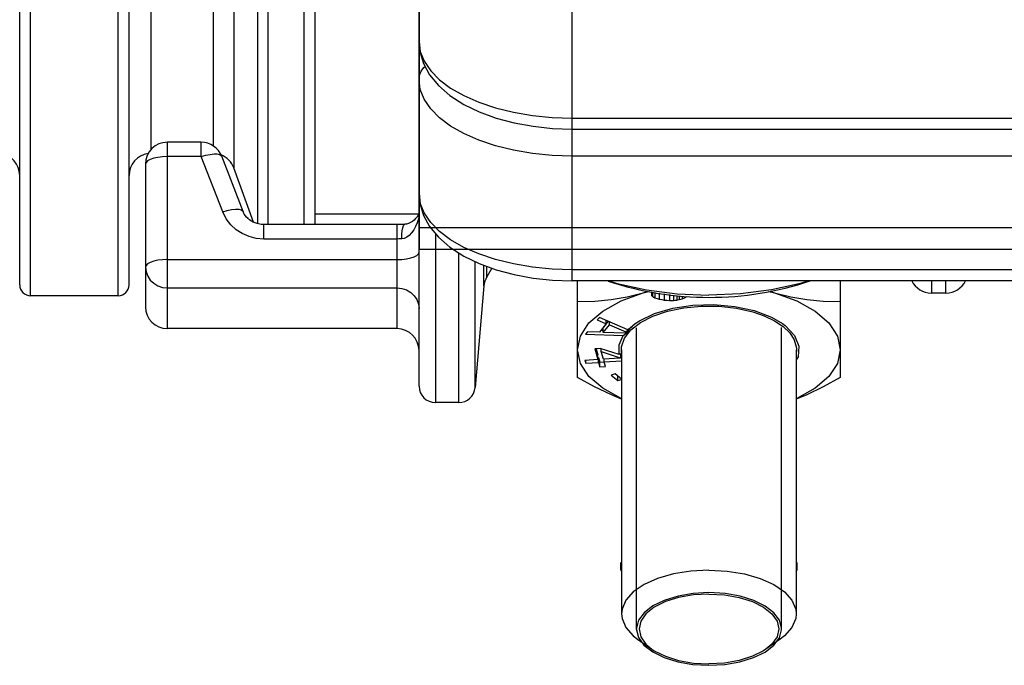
# Model space of a CAD drawing. Header units: millimetres. Extents: x 17 to 597, y 16 to 406.
# Tile 56 of 60: x 456 to 519, y 170 to 212. Entities that reach past the tile are written whole.
import ezdxf

# ---------------------------------------------------------------- set-up
doc = ezdxf.new("R2010")
doc.units = ezdxf.units.MM
doc.header["$LTSCALE"] = 32.67
doc.layers.get('0').update_dxf_attribs({"linetype": 'CONTINUOUS'})
for name, color, linetype in [('02___PRT_ALL_AXES', 7, 'CONTINUOUS'), ('AXES', 7, 'CONTINUOUS'), ('CHAMFERS', 7, 'CONTINUOUS'), ('ROUNDS', 7, 'CONTINUOUS'), ('SURFS', 7, 'CONTINUOUS')]:
    doc.layers.add(name, color=color, linetype=linetype)

msp = doc.modelspace()

# ---------------------------------------------------------------- linework, layer by layer
at = {"color": 7, "linetype": 'Continuous'}
for p, q in [((463.277377, 194.813055), (463.277377, 267.147399)), ((456.277377, 194.813055), (456.277377, 266.649812)), ((475.177377, 198.666144), (475.177377, 251.475469)), ((471.240851, 198.8124), (469.974423, 202.291883)), ((486.483782, 195.878186), (486.161793, 195.320485)), ((485.979556, 194.742503), (485.411233, 188.246542)), ((491.977377, 188.893102), (491.977377, 195.076006)), ((508.777377, 195.076006), (508.777377, 188.893102)), ((462.577377, 194.113055), (456.977377, 194.113055)), ((496.177377, 194.305537), (496.449342, 194.395091)), ((496.177377, 194.305537), (496.514801, 194.380659)), ((496.710057, 194.352687), (496.710057, 194.133537)), ((496.767555, 194.344451), (496.767555, 194.064296)), ((496.924722, 194.321935), (496.924722, 193.974321)), ((497.193061, 194.283494), (497.193061, 193.895575)), ((497.522736, 194.236267), (497.522736, 193.839188)), ((497.863913, 194.187391), (497.863913, 193.816553)), ((498.105422, 194.152793), (498.105422, 193.818228)), ((498.327765, 194.120942), (498.327765, 193.844148)), ((498.469605, 194.10296), (498.469605, 193.87124)), ((498.672781, 194.093369), (498.672781, 193.927881)), ((504.200051, 194.389525), (504.577377, 194.305537)), ((504.27948, 194.40372), (504.577377, 194.305537)), ((502.02614, 193.435549), (503.264877, 193.168879)), ((493.368975, 192.732566), (493.236414, 192.570603)), ((493.236414, 192.570603), (493.809673, 192.327246)), ((493.809673, 192.327246), (493.3678, 191.787371)), ((495.198558, 191.945969), (493.368975, 192.732566)), ((493.610439, 192.072347), (493.947303, 192.483924)), ((493.610439, 191.769238), (494.008124, 192.255125)), ((493.809673, 192.327246), (493.809673, 192.543096)), ((494.008124, 192.255125), (494.008124, 192.457775)), ((494.008124, 192.255125), (495.068662, 191.804911)), ((495.198558, 191.945969), (495.660033, 192.333861)), ((480.427377, 192.013055), (465.727377, 192.013055)), ((492.617792, 191.814779), (492.48523, 191.652816)), ((492.48523, 191.652816), (494.892813, 191.572413)), ((493.3678, 191.787371), (492.617792, 191.814779)), ((493.478605, 191.922751), (493.610439, 191.918348)), ((493.610439, 191.769238), (493.610439, 192.072347)), ((494.997964, 191.718534), (493.610439, 191.769238)), ((494.892813, 191.572413), (495.254179, 191.863454)), ((494.997964, 191.718534), (495.231945, 191.903709)), ((495.297958, 191.955863), (495.068662, 191.804911)), ((495.18396, 191.865799), (495.254179, 191.863454)), ((495.473169, 192.131013), (495.198558, 191.945969)), ((493.422283, 190.750323), (493.068582, 190.724518)), ((493.068582, 190.724518), (493.270719, 190.031853)), ((493.155193, 190.730837), (493.270719, 190.334961)), ((493.270719, 190.031853), (493.270719, 190.334961)), ((494.635276, 190.360454), (493.422283, 190.750323)), ((493.48124, 190.548295), (493.48124, 190.731373)), ((493.48124, 190.548295), (494.694085, 190.155684)), ((493.624421, 190.057657), (493.48124, 190.548295)), ((494.790677, 190.433797), (494.635276, 190.360454)), ((494.738056, 190.26516), (494.790677, 190.268999)), ((494.744475, 190.177177), (494.744475, 190.411992)), ((494.790677, 190.668231), (494.790677, 173.782337)), ((505.964077, 190.668231), (505.964077, 173.782337)), ((493.270719, 190.031853), (492.445416, 189.971641)), ((492.445416, 189.971641), (492.495951, 189.798475)), ((492.495951, 189.798475), (492.495951, 189.971641)), ((492.495951, 189.798475), (493.321254, 189.858686)), ((493.270719, 190.158108), (493.321254, 190.161795)), ((493.321254, 190.161795), (493.405478, 189.873185)), ((493.321254, 189.858686), (493.321254, 190.161795)), ((493.321254, 189.858686), (493.405478, 189.570076)), ((493.405478, 189.873185), (493.674349, 189.8928)), ((493.405478, 189.570076), (493.405478, 189.873185)), ((494.701245, 190.136218), (493.624421, 190.057657)), ((493.674955, 189.884491), (493.674955, 190.057657)), ((493.674955, 189.884491), (494.77634, 189.964844)), ((493.759179, 189.59588), (493.674955, 189.884491)), ((494.744475, 190.177177), (494.694085, 190.155684)), ((494.701245, 190.136218), (494.694085, 190.155684)), ((494.744475, 190.177177), (494.701245, 190.136218)), ((494.790677, 189.978371), (494.77634, 189.964844)), ((494.790677, 189.946416), (494.77634, 189.964844)), ((493.405478, 189.570076), (493.759179, 189.59588)), ((494.373936, 189.117357), (494.119981, 189.03952)), ((494.119981, 189.03952), (494.546789, 188.691389)), ((494.790677, 188.777438), (494.373936, 189.117357)), ((494.546789, 188.691389), (494.546789, 188.976368)), ((494.546789, 188.691389), (494.790677, 188.766141)), ((484.365229, 187.288055), (482.877377, 187.288055))]:
    msp.add_line(p, q, dxfattribs=at)
at = {"color": 9, "linetype": 'Continuous'}
for p, q in [((456.977377, 194.113055), (456.977377, 266.715126)), ((462.577377, 194.113055), (462.577377, 267.104817)), ((471.509737, 198.71742), (471.509737, 251.470224)), ((472.167522, 198.666144), (472.167522, 251.475469)), ((474.477377, 198.666144), (474.477377, 251.475469)), ((464.677377, 250.987288), (464.677377, 203.446622)), ((469.974423, 251.317132), (469.974423, 202.291883)), ((468.658853, 250.714879), (468.658853, 203.703013))]:
    msp.add_line(p, q, dxfattribs=at)
at = {"color": 2, "linetype": 'Continuous'}
msp.add_line((505.022198, 172.80701), (505.022227, 192.092976), dxfattribs=at)
at = {"color": 7, "linetype": 'Continuous'}
for points in [[(493.989294, 195.076006), (494.513705, 194.904699), (496.377079, 194.496023), (498.349571, 194.246271), (500.377377, 194.162257)], [(506.76546, 195.076006), (506.241049, 194.904699), (504.377674, 194.496023), (502.405182, 194.246271), (500.377377, 194.162257)], [(491.977377, 193.742844), (493.073541, 193.775856), (494.117899, 193.876085), (495.149322, 194.050496), (496.177377, 194.305537)], [(491.977377, 190.668231), (492.160949, 191.541487), (492.703606, 192.376537), (493.581617, 193.136917), (494.756638, 193.78942), (496.177377, 194.305537)], [(496.710057, 194.133537), (496.738875, 194.098383), (496.767555, 194.064296)], [(496.767555, 194.064296), (496.846024, 194.018659), (496.924722, 193.974321)], [(498.672781, 193.927881), (498.813419, 193.993821), (498.948797, 194.062396)], [(504.577377, 194.305537), (505.613794, 194.048761), (506.649024, 193.874491), (507.693704, 193.775085), (508.777377, 193.742844)], [(504.577377, 194.305537), (505.998679, 193.789166), (507.173633, 193.136575), (508.051492, 192.376151), (508.593922, 191.541211), (508.777377, 190.668231)], [(495.660033, 192.333861), (495.931023, 192.510821), (496.90489, 192.975418), (498.067326, 193.314657), (499.355413, 193.510159), (500.699456, 193.551237), (502.02614, 193.435549)], [(496.924722, 193.974321), (497.058996, 193.934293), (497.193061, 193.895575)], [(497.193061, 193.895575), (497.357844, 193.866767), (497.522736, 193.839188)], [(497.522736, 193.839188), (497.693117, 193.827169), (497.863913, 193.816553)], [(497.863913, 193.816553), (497.984492, 193.816939), (498.105422, 193.818228)], [(498.105422, 193.818228), (498.216329, 193.830556), (498.327765, 193.844148)], [(498.327765, 193.844148), (498.398552, 193.857354), (498.469605, 193.87124)], [(498.469605, 193.87124), (498.573297, 193.899313), (498.672781, 193.927881)], [(503.264877, 193.168879), (504.377146, 192.751046), (505.091892, 192.335861)], [(505.091892, 192.335861), (505.256695, 192.212808), (505.853479, 191.585145), (506.133006, 190.904534), (506.07931, 190.210359), (505.964077, 190.009853)], [(494.635276, 190.360454), (494.634662, 190.973131), (494.892813, 191.572413)], [(494.997964, 191.718534), (495.032613, 191.761862), (495.068662, 191.804911)], [(494.790677, 187.534724), (494.756074, 187.547295), (493.58112, 188.199886), (492.703262, 188.960311), (492.160831, 189.79525), (491.977377, 190.668231)], [(508.777377, 190.668231), (508.593805, 189.794974), (508.051147, 188.959924), (507.173136, 188.199544), (505.998116, 187.547041), (505.964077, 187.534676)], [(494.790677, 187.515793), (494.105729, 187.795944), (493.061049, 188.299684), (491.977377, 188.893102)], [(508.777377, 188.893102), (507.681213, 188.293243), (506.636855, 187.790512), (505.964077, 187.515849)], [(494.725503, 177.058474), (494.720955, 176.636436), (494.790677, 176.496109)], [(505.964077, 176.48088), (506.024277, 176.597194), (506.029251, 177.058809)]]:
    msp.add_lwpolyline(points, dxfattribs=at)
at = {"color": 2, "linetype": 'Continuous'}
for points in [[(494.789475, 190.852181), (494.977583, 191.410226), (495.38627, 191.937961), (495.998842, 192.413827), (496.790274, 192.818387), (497.728238, 193.135115), (498.774418, 193.351071), (499.886078, 193.457434), (501.017807, 193.44986), (502.141937, 193.325594), (503.177376, 193.093102)], [(503.177377, 193.093102), (503.916741, 192.838075), (504.577999, 192.519904), (505.126446, 192.152005), (505.547354, 191.744258), (505.829419, 191.307613), (505.965279, 190.852182)], [(495.732527, 192.067815), (495.732555, 172.80701), (495.732781, 172.790797), (495.733545, 172.76648)], [(494.777377, 190.668231), (494.777684, 190.697552), (494.778605, 190.726869), (494.78014, 190.756181), (494.782289, 190.785483), (494.785051, 190.814771), (494.789475, 190.852181)], [(494.789475, 190.48428), (494.785929, 190.513548), (494.782996, 190.542832), (494.780676, 190.572131), (494.77897, 190.60144), (494.777878, 190.630756), (494.777377, 190.668231)], [(505.965279, 190.852181), (505.968825, 190.822914), (505.971758, 190.793629), (505.974078, 190.764331), (505.975783, 190.735022), (505.976875, 190.705705), (505.977377, 190.668231)], [(505.977377, 190.668231), (505.97707, 190.63891), (505.976149, 190.609592), (505.974614, 190.580281), (505.972465, 190.550979), (505.969702, 190.52169), (505.965279, 190.48428)], [(500.377377, 175.137542), (499.364134, 175.08161), (498.399696, 174.91651), (497.517722, 174.645213), (496.788145, 174.289231), (496.224164, 173.855004), (495.870499, 173.376962), (495.733545, 172.863754)], [(505.021208, 172.863754), (504.88815, 173.369093), (504.537824, 173.847749), (503.976878, 174.282958), (503.249791, 174.640211), (502.369716, 174.913045), (501.406436, 175.079828), (500.377377, 175.137542)], [(495.733545, 172.863754), (495.733234, 172.855649), (495.732781, 172.839437), (495.732555, 172.823224)], [(495.733545, 172.76648), (495.866604, 172.261141), (496.21693, 171.782485), (496.777876, 171.347276), (497.504963, 170.990023), (498.385037, 170.717189), (499.348317, 170.550406), (500.377377, 170.492692)], [(500.377377, 170.492692), (501.390619, 170.548624), (502.355058, 170.713724), (503.237032, 170.985021), (503.966608, 171.341003), (504.530589, 171.77523), (504.884255, 172.253272), (505.021208, 172.76648)], [(505.022198, 172.823224), (505.021972, 172.839437), (505.021208, 172.863754)], [(505.021208, 172.76648), (505.021519, 172.774585), (505.021972, 172.790797), (505.022198, 172.80701)]]:
    msp.add_lwpolyline(points, dxfattribs=at)
at = {"color": 7, "linetype": 'Continuous'}
for centre, radius, start, end in [((454.877377, 201.813055), 1.4, 0, 82.75761277), ((464.677377, 201.813055), 1.4, 97.24238723, 180), ((468.658853, 201.813055), 1.4, 20, 68.53866938), ((456.977377, 194.813055), 0.7, 180, 270), ((462.577377, 194.813055), 0.7, 270, 360), ((500.377377, 214.5229), 20.51, 251.70511318, 288.39970473)]:
    msp.add_arc(centre, radius, start, end, dxfattribs=at)
at = {"layer": '02___PRT_ALL_AXES', "color": 7, "linetype": 'Continuous'}
msp.add_line((475.177377, 199.363055), (481.820634, 199.363055), dxfattribs=at)
at = {"layer": 'AXES', "color": 9, "linetype": 'Continuous'}
for p, q in [((514.61024, 195.076006), (514.61024, 194.288055)), ((515.544513, 194.288055), (515.544513, 195.076006))]:
    msp.add_line(p, q, dxfattribs=at)
at = {"layer": 'AXES', "color": 7, "linetype": 'Continuous'}
msp.add_line((515.544513, 194.288055), (514.61024, 194.288055), dxfattribs=at)
for centre, start, end in [((514.61024, 195.688055), 206.03859018, 270), ((515.544513, 195.688055), 270, 333.96140982)]:
    msp.add_arc(centre, 1.4, start, end, dxfattribs=at)
at = {"layer": 'CHAMFERS', "color": 7, "linetype": 'Continuous'}
for p, q in [((495.815855, 172.169596), (496.72776, 171.524782)), ((504.938898, 172.169596), (504.026994, 171.524782))]:
    msp.add_line(p, q, dxfattribs=at)
for points in [[(500.377377, 176.575687), (499.215837, 176.514646), (498.105061, 176.33419), (497.093597, 176.042205), (496.22565, 175.651453), (495.539153, 175.179012), (495.064109, 174.64553), (494.821281, 174.074322), (494.790677, 173.782337)], [(500.377377, 176.575687), (501.538917, 176.514646), (502.649692, 176.33419), (503.661157, 176.042205), (504.529104, 175.651453), (505.215601, 175.179012), (505.690644, 174.64553), (505.933472, 174.074322), (505.964077, 173.782337)], [(500.377377, 175.050042), (499.382742, 174.994008), (498.437982, 174.828715), (497.590471, 174.562452), (496.882707, 174.20857), (496.350181, 173.784815), (496.019595, 173.312435), (495.907527, 172.815117), (496.019595, 172.317799), (496.350181, 171.845419), (496.727308, 171.525102)], [(500.377377, 175.050042), (501.372012, 174.994008), (502.316772, 174.828715), (503.164283, 174.562452), (503.872046, 174.20857), (504.404572, 173.784815), (504.735158, 173.312435), (504.847227, 172.815117), (504.735158, 172.317799), (504.404572, 171.845419), (504.027446, 171.525102)], [(494.790677, 173.782337), (494.821281, 173.490353), (495.064109, 172.919145), (495.539153, 172.385662), (495.815855, 172.169596)], [(505.964077, 173.782337), (505.933472, 173.490353), (505.690644, 172.919145), (505.215601, 172.385662), (504.938898, 172.169596)], [(496.727308, 171.525102), (496.882707, 171.421664), (497.590471, 171.067782), (498.437982, 170.801519), (499.382742, 170.636226), (500.377377, 170.580192)], [(504.027446, 171.525102), (503.872046, 171.421664), (503.164283, 171.067782), (502.316772, 170.801519), (501.372012, 170.636226), (500.377377, 170.580192)]]:
    msp.add_lwpolyline(points, dxfattribs=at)
at = {"layer": 'ROUNDS', "color": 7, "linetype": 'Continuous'}
for p, q in [((481.827377, 188.338055), (481.827377, 267.450826)), ((491.627377, 204.775491), (538.527377, 204.775491)), ((467.897086, 203.930925), (465.727377, 203.930925)), ((470.570332, 199.503593), (469.202671, 203.036344)), ((464.327377, 202.530925), (464.327377, 193.413055)), ((470.892771, 199.049327), (470.797555, 199.136792)), ((471.101782, 198.892137), (470.989875, 198.961007)), ((471.240624, 198.813023), (471.216131, 198.822518)), ((480.427377, 198.666144), (471.895901, 198.666144)), ((480.555877, 198.667246), (480.427377, 198.666144)), ((480.81361, 198.676188), (480.543766, 198.667048)), ((480.923655, 198.682831), (480.801725, 198.675574)), ((480.923094, 198.68279), (480.923655, 198.682831)), ((538.527377, 195.076006), (491.627377, 195.076006))]:
    msp.add_line(p, q, dxfattribs=at)
at = {"layer": 'ROUNDS', "color": 9, "linetype": 'Continuous'}
for p, q in [((491.627377, 195.076006), (491.627377, 214.66254)), ((491.627377, 205.475491), (538.527377, 205.475491)), ((465.727377, 192.013055), (465.727377, 203.930924)), ((467.897086, 203.009753), (467.897086, 203.930924)), ((467.897086, 203.009753), (465.727377, 203.009753)), ((469.264761, 199.476965), (467.897086, 203.009753)), ((538.527377, 203.05062), (491.627377, 203.05062)), ((481.833259, 199.346999), (481.810341, 199.112806)), ((471.895901, 197.744972), (471.895901, 198.666144)), ((480.427377, 192.013055), (480.427377, 198.666144)), ((482.877377, 198.098198), (482.877377, 187.288055)), ((480.427377, 197.744972), (471.895901, 197.744972)), ((484.365229, 187.288055), (484.365229, 196.859529)), ((465.727377, 196.428865), (480.427377, 196.428865)), ((485.411233, 188.246542), (485.411233, 196.300773)), ((485.979556, 194.742503), (485.979556, 196.061343)), ((486.161793, 195.320485), (486.161793, 195.995147)), ((538.527377, 195.776006), (491.627377, 195.776006)), ((465.727377, 194.621501), (480.427377, 194.621501))]:
    msp.add_line(p, q, dxfattribs=at)
for points in [[(481.827377, 210.375491), (481.911217, 209.735912), (482.161304, 209.107277), (482.573357, 208.500342), (483.140328, 207.925491), (483.852514, 207.39256), (484.69773, 206.910667), (485.661515, 206.488059), (486.727377, 206.131966), (487.877079, 205.848481), (489.09095, 205.642454), (490.34822, 205.517411), (491.627377, 205.475491)], [(481.827377, 207.95062), (481.862478, 208.220412), (481.96602, 208.476676), (482.132813, 208.706561), (482.217818, 208.780178)], [(491.627377, 203.05062), (490.34822, 203.09254), (489.09095, 203.217583), (487.877079, 203.42361), (486.727377, 203.707095), (485.661515, 204.063188), (484.69773, 204.485796), (483.852514, 204.967689), (483.140328, 205.50062), (482.573357, 206.075471), (482.161304, 206.682406), (481.911217, 207.311041), (481.827377, 207.95062)], [(465.727377, 203.009753), (465.415554, 202.997725), (465.11939, 202.962243), (464.853784, 202.905095), (464.632065, 202.829148), (464.46543, 202.73826), (464.362139, 202.636965), (464.327377, 202.530925)], [(467.897086, 203.009753), (468.187887, 203.097316), (468.464303, 203.156862), (468.712662, 203.185444), (468.920676, 203.18165), (469.078041, 203.145672), (469.177001, 203.079291), (469.202756, 203.036123)], [(491.627377, 195.776006), (490.34822, 195.817926), (489.09095, 195.94297), (487.877079, 196.148996), (486.727377, 196.432482), (485.661515, 196.788575), (484.69773, 197.211183), (483.852514, 197.693075), (483.140328, 198.226006), (482.573357, 198.800857), (482.161304, 199.407793), (481.911217, 200.036428), (481.827377, 200.676006)], [(469.264761, 199.476965), (469.55563, 199.564554), (469.832103, 199.62411), (470.080498, 199.652686), (470.288521, 199.648868), (470.445877, 199.612845), (470.544779, 199.546399), (470.570329, 199.5036)], [(471.895901, 197.744972), (471.4123, 197.784529), (470.953793, 197.898444), (470.51717, 198.086199), (470.122494, 198.340237), (469.777086, 198.656421), (469.484205, 199.039887), (469.264761, 199.476965)], [(481.810356, 199.11284), (481.77225, 198.964212), (481.707356, 198.771215), (481.613124, 198.550168), (481.493298, 198.329784), (481.355345, 198.134417), (481.206894, 197.977376), (481.050179, 197.860608), (480.886103, 197.78531), (480.723232, 197.754102)], [(481.827377, 199.187277), (481.823117, 199.149952), (481.810356, 199.11284)], [(480.723232, 197.754102), (480.732148, 198.030673), (480.754964, 198.271179), (480.790573, 198.463967), (480.837252, 198.599701), (480.892738, 198.671805), (480.923094, 198.68279)], [(480.723232, 197.754102), (480.625634, 197.749036), (480.526999, 197.745993), (480.427377, 197.744972)], [(480.427377, 196.428865), (480.738906, 196.44087), (481.034814, 196.476284), (481.300263, 196.53333), (481.521941, 196.609148), (481.688733, 196.699937), (481.792276, 196.801144), (481.827377, 196.907693)], [(465.727377, 196.428865), (465.415558, 196.416837), (465.119396, 196.381356), (464.853792, 196.324209), (464.632074, 196.248264), (464.465431, 196.157373), (464.362138, 196.056075), (464.327377, 195.950036)], [(464.327377, 195.950036), (464.362478, 195.654409), (464.46602, 195.373606), (464.632813, 195.121708), (464.854491, 194.911345), (465.11994, 194.753067), (465.415847, 194.65481), (465.727377, 194.621501)], [(480.427377, 194.621501), (480.738906, 194.588192), (481.034814, 194.489934), (481.300263, 194.331656), (481.521941, 194.121293), (481.688733, 193.869395), (481.792276, 193.588592), (481.827377, 193.292965)]]:
    msp.add_lwpolyline(points, dxfattribs=at)
at = {"layer": 'ROUNDS', "color": 7, "linetype": 'Continuous'}
for points in [[(481.827377, 210.375491), (481.899835, 209.665324), (482.122703, 208.954125), (482.508727, 208.248161), (483.070358, 207.561866), (483.80507, 206.92057), (484.686381, 206.351725), (485.682451, 205.86875), (486.767744, 205.474523), (487.922898, 205.168427), (489.129271, 204.950085), (490.369834, 204.819133), (491.627377, 204.775491)], [(481.827377, 200.676006), (481.899835, 199.965839), (482.122703, 199.254641), (482.508727, 198.548676), (483.070358, 197.862382), (483.80507, 197.221086), (484.686381, 196.65224), (485.682451, 196.169265), (486.767744, 195.775038), (487.922898, 195.468943), (489.129271, 195.250601), (490.369834, 195.119649), (491.627377, 195.076006)], [(471.895901, 198.666144), (471.728378, 198.67507), (471.468388, 198.725429), (471.219083, 198.820721), (470.99233, 198.958774), (470.799439, 199.134216), (470.649345, 199.339489), (470.570329, 199.5036)], [(481.772043, 199.272496), (481.705482, 199.171403), (481.613535, 199.056808), (481.509414, 198.951822), (481.400349, 198.863865), (481.285479, 198.791769), (481.161312, 198.734994), (481.022985, 198.695838), (480.923094, 198.68279)], [(481.820462, 199.363055), (481.811838, 199.344516), (481.765385, 199.261465)], [(481.827377, 199.3778), (481.815313, 199.351419), (481.772043, 199.272496)]]:
    msp.add_lwpolyline(points, dxfattribs=at)
for centre, radius, start, end in [((465.727377, 202.530925), 1.4, 90, 180), ((467.897086, 202.530925), 1.4, 21.16117363, 90), ((487.374229, 194.620485), 1.4, 150, 175), ((465.727377, 193.413055), 1.4, 180, 270), ((480.427377, 190.613055), 1.4, 0, 90), ((482.877377, 188.338055), 1.05, 180, 270), ((484.365229, 188.338055), 1.05, 270, 355)]:
    msp.add_arc(centre, radius, start, end, dxfattribs=at)
at = {"layer": 'SURFS', "color": 7, "linetype": 'Continuous'}
msp.add_line((481.827377, 289.138055), (481.827377, 197.088055), dxfattribs=at)
at = {"layer": 'SURFS', "color": 6, "linetype": 'Continuous'}
for p, q in [((481.827377, 198.488055), (548.327377, 198.488055)), ((481.827377, 197.088055), (548.327377, 197.088055))]:
    msp.add_line(p, q, dxfattribs=at)

doc.saveas('drawing.dxf')
